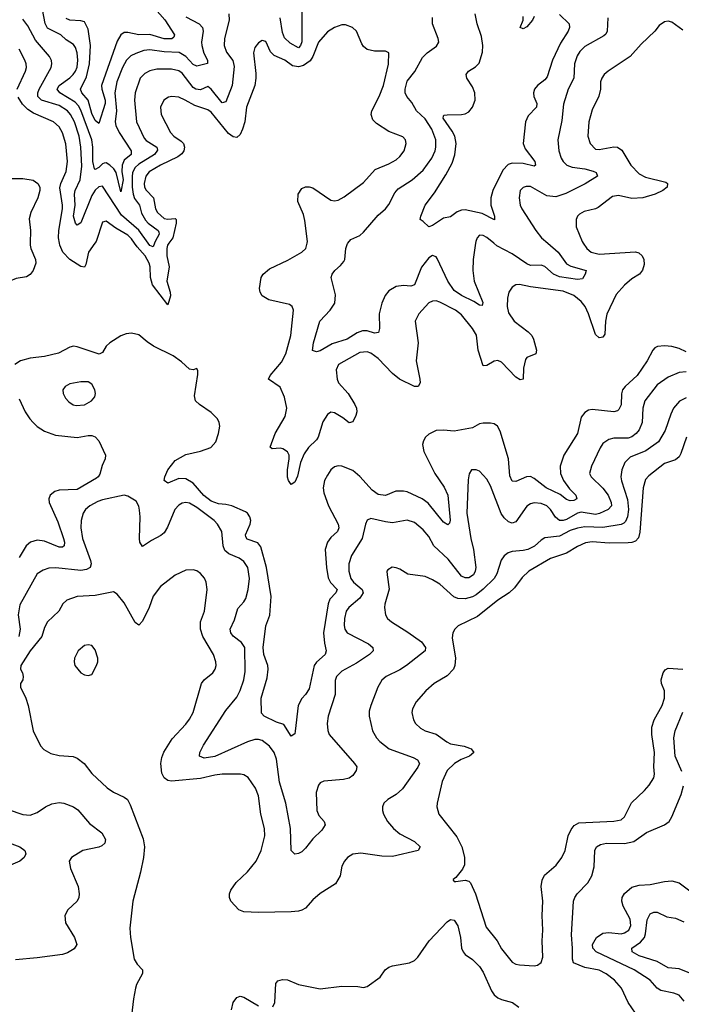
# Model space of a CAD drawing. Header units: inches. Extents: x 1934316 to 2140091, y 524953 to 667329.
# Tile 194 of 256: x 2005073 to 2008722, y 625801 to 631233. Entities that reach past the tile are written whole.
import ezdxf

# ---------------------------------------------------------------- set-up
doc = ezdxf.new("R2010")
doc.units = ezdxf.units.IN
doc.header["$MEASUREMENT"] = 0
doc.layers.add('C0602', color=7, linetype='Continuous')
doc.layers.add('C0603', color=7, linetype='Continuous')

msp = doc.modelspace()

# ---------------------------------------------------------------- linework, layer by layer
at = {"layer": 'C0602', "color": 5}
for points, elevation in [([(2005131.2, 630000), (2005131, 629990), (2005134.7, 629970), (2005159.8, 629910), (2005161.7, 629890), (2005148.1, 629850), (2005130, 629826.6), (2005110, 629814.9), (2005054.2, 629805.8), (2004983.9, 629776.1), (2004910, 629755.6), (2004890, 629762.8), (2004869.6, 629789.6), (2004846.4, 629890), (2004810.4, 629950.4), (2004792.7, 629990), (2004783.9, 630000)], 280), ([(2005487.8, 630000), (2005451.9, 629950), (2005437.2, 629882.8), (2005430, 629868.2), (2005410, 629871.9), (2005350, 629909.9), (2005310.4, 629950), (2005294.9, 629990), (2005293, 630000)], 280), ([(2005895.9, 630000), (2005888.7, 629990), (2005884, 629970), (2005885.3, 629930), (2005897.6, 629870), (2005883.8, 629790), (2005903.2, 629730), (2005904.8, 629710), (2005890, 629659.7), (2005806.1, 629770), (2005793.8, 629810), (2005793.3, 629870), (2005787.3, 629890), (2005765.4, 629930), (2005720.3, 629980.3), (2005706.9, 630000)], 280), ([(2005816.5, 630000), (2005810, 629980.4), (2005790, 629987.3), (2005781.1, 630000)], 260), ([(2008181.9, 630000), (2008201.8, 629970), (2008224.9, 629950), (2008270, 629940.1), (2008470, 629951.9), (2008487.3, 629947.3), (2008506.5, 629930), (2008515.8, 629910), (2008517.2, 629882.8), (2008508.5, 629851.5), (2008491.1, 629828.9), (2008450, 629803.7), (2008410, 629767.8), (2008363.3, 629716.7), (2008311.2, 629608.8), (2008303.6, 629570), (2008301.5, 629498.5), (2008290, 629481.1), (2008280.2, 629479.8), (2008270, 629478.5), (2008250, 629495.8), (2008211.1, 629610), (2008192, 629650), (2008170, 629679), (2008130, 629712.2), (2008070, 629736.2), (2007890, 629758.4), (2007830, 629772.1), (2007810, 629769.7), (2007790, 629757.6), (2007771.8, 629730), (2007763.7, 629696.3), (2007761.8, 629650), (2007770, 629616.3), (2007799.6, 629570), (2007878.3, 629510), (2007897.3, 629490), (2007907.2, 629470), (2007923.1, 629410), (2007919.3, 629390), (2007871.1, 629368.9), (2007862.4, 629357.6), (2007851.8, 629310), (2007850.2, 629249.8), (2007833.9, 629246.1), (2007810, 629261.1), (2007730, 629344.1), (2007710, 629353), (2007690, 629348.9), (2007650, 629324.8), (2007630, 629322.9), (2007602.7, 629410), (2007593.2, 629493.2), (2007571.1, 629530), (2007510, 629604.4), (2007477.6, 629630), (2007390, 629674.6), (2007370, 629681.4), (2007350, 629680.9), (2007330, 629670.9), (2007274.3, 629610), (2007254.6, 629570), (2007271.5, 629450), (2007259.2, 629350), (2007281, 629250), (2007281.2, 629230), (2007270.3, 629210), (2007250, 629209.2), (2007168.9, 629248.9), (2007130, 629280.6), (2007050, 629364.7), (2007010, 629393.7), (2006990, 629400.8), (2006950, 629396.8), (2006831.8, 629330), (2006818.6, 629301.4), (2006823.8, 629250), (2006832.1, 629230), (2006884, 629170), (2006920.7, 629110), (2006930.2, 629090), (2006932.7, 629070), (2006926.7, 629050), (2006910, 629013.6), (2006890, 629008.2), (2006856.3, 629036.3), (2006810, 629064.4), (2006790, 629067.6), (2006770, 629055.4), (2006745.3, 629014.7), (2006718.8, 628930), (2006710, 628914.9), (2006666.4, 628873.6), (2006641.9, 628838.1), (2006621.9, 628790), (2006606.2, 628713.8), (2006590, 628682), (2006570, 628669.3), (2006555.1, 628690), (2006549.7, 628709.7), (2006549.8, 628749.8), (2006560.2, 628810), (2006559, 628830), (2006550, 628849.6), (2006525.1, 628865.1), (2006510, 628868.3), (2006465.7, 628865.7), (2006454.8, 628874.8), (2006481.6, 628950), (2006537.1, 629042.9), (2006545.8, 629090), (2006533.1, 629150), (2006510, 629206), (2006446, 629250), (2006454.2, 629270), (2006516.9, 629343.1), (2006541.1, 629390), (2006569.2, 629490), (2006582.9, 629630), (2006576.8, 629650), (2006561.9, 629661.9), (2006447.9, 629687.9), (2006409.8, 629709.8), (2006399.1, 629730), (2006396.1, 629750), (2006405.7, 629810), (2006416, 629830), (2006450, 629858.6), (2006552.9, 629907.1), (2006629.7, 629950), (2006650.9, 629970), (2006658.8, 630000)], 280), ([(2007587, 630000), (2007575.2, 629910), (2007572.8, 629850), (2007580.6, 629790), (2007628, 629672), (2007623.6, 629656.4), (2007610, 629657.7), (2007578.6, 629678.6), (2007510, 629711.1), (2007470, 629738.5), (2007434.8, 629790), (2007375.8, 629915.8), (2007370, 629924.8), (2007350, 629931.8), (2007330, 629919.3), (2007290, 629867.6), (2007250, 629770.8), (2007230, 629762), (2007190, 629767.3), (2007150, 629761.8), (2007110, 629736.8), (2007088.9, 629711.1), (2007070.1, 629670), (2007055.3, 629610), (2007057.2, 629530), (2007052.3, 629507.7), (2007030, 629504.4), (2006990, 629517.3), (2006963.8, 629516.2), (2006935.3, 629504.7), (2006878.4, 629470), (2006796.2, 629443.8), (2006730, 629405.3), (2006710, 629399.7), (2006688.6, 629408.6), (2006694.5, 629450), (2006728.9, 629570), (2006784.8, 629630), (2006810.9, 629670), (2006814.6, 629714.6), (2006791.5, 629810), (2006796.3, 629830), (2006811.3, 629850), (2006843.1, 629876.9), (2006860.8, 629899.2), (2006865.7, 629910), (2006871.1, 629970), (2006882, 629998), (2006883.6, 630000)], 260), ([(2007985.3, 630000), (2008042.7, 629950), (2008090, 629886), (2008112.8, 629872.8), (2008197.3, 629850), (2008192.7, 629830), (2008177.2, 629802.8), (2008150, 629800.2), (2008050, 629814.1), (2008017.8, 629830), (2007970, 629871.9), (2007950, 629878.2), (2007890, 629876.6), (2007870, 629885.6), (2007790, 629941.3), (2007705.6, 629985.6), (2007688.1, 630000)], 260), ([(2008750, 629400.1), (2008710, 629419.3), (2008670, 629429.9), (2008630, 629433.5), (2008590.7, 629430), (2008577.3, 629422.7), (2008564.7, 629410), (2008533.9, 629350), (2008478.7, 629270), (2008412.2, 629210), (2008397.7, 629190), (2008392, 629168), (2008391.3, 629108.7), (2008378.5, 629081.5), (2008370, 629074.5), (2008350, 629069), (2008230, 629081.6), (2008210, 629078.8), (2008190, 629065.4), (2008170, 629039.6), (2008149.5, 628950), (2008073.6, 628830), (2008053.8, 628770), (2008056, 628730), (2008073.1, 628690), (2008104.9, 628644.9), (2008141.3, 628610), (2008146, 628590), (2008130, 628580.7), (2008110, 628577.7), (2008090, 628586.3), (2008054.2, 628614.2), (2007976.3, 628650), (2007910, 628702.5), (2007890, 628711.9), (2007868.5, 628711.5), (2007810, 628684.8), (2007790, 628687.1), (2007777, 628717), (2007769.9, 628810), (2007723.5, 628963.5), (2007708.2, 628990), (2007690, 629002.4), (2007670, 629007.9), (2007630, 629007.5), (2007610, 629002.6), (2007570, 628981), (2007470, 628962), (2007410, 628968.7), (2007370, 628965.6), (2007330, 628946.9), (2007311.8, 628930), (2007300.2, 628910), (2007295.2, 628890), (2007302, 628850), (2007362.1, 628730), (2007413.5, 628653.5), (2007434, 628610), (2007448.2, 628471.8), (2007444.4, 628455.6), (2007433.9, 628446.1), (2007410, 628461.6), (2007326.4, 628566.4), (2007292.5, 628590), (2007210, 628628.1), (2007190, 628631.9), (2007148.4, 628631.6), (2007090, 628608.6), (2007050, 628613.9), (2007016.8, 628636.8), (2006950, 628713.2), (2006910, 628746.5), (2006850, 628770.6), (2006830, 628772.4), (2006810, 628766.4), (2006790, 628748.6), (2006770, 628720.9), (2006754, 628690), (2006746.2, 628650), (2006750, 628623.1), (2006775.5, 628550), (2006830.1, 628450), (2006833.4, 628430), (2006825.4, 628410), (2006790, 628376.5), (2006770.9, 628350), (2006757.3, 628310), (2006765.1, 628210), (2006774.2, 628154.2), (2006788, 628128), (2006824.8, 628090), (2006817.5, 628070), (2006783.9, 628036.1), (2006774.6, 628010), (2006749.6, 627850), (2006753.5, 627793.5), (2006762.8, 627750), (2006757.7, 627730), (2006711, 627689), (2006697.1, 627670), (2006670, 627542), (2006650.3, 627510), (2006630, 627488.3), (2006608.8, 627450), (2006593.2, 627306.8), (2006590, 627293.2), (2006570, 627280.7), (2006530, 627345.2), (2006490, 627357), (2006422, 627390), (2006406.7, 627406.7), (2006404.5, 627490), (2006437.4, 627602.6), (2006443.9, 627650), (2006441.4, 627670), (2006420.5, 627730), (2006415.8, 627770), (2006430.6, 627889.4), (2006452.7, 627947.3), (2006459.6, 628050), (2006435.2, 628210), (2006403.8, 628323.8), (2006386.4, 628346.4), (2006327.8, 628367.8), (2006320.3, 628380.3), (2006318.4, 628390), (2006345, 628450), (2006348.3, 628470), (2006343.1, 628490), (2006329.9, 628509.9), (2006317.7, 628517.7), (2006242.6, 628550), (2006210, 628558.4), (2006170, 628561.4), (2006130, 628575.7), (2006088.3, 628608.3), (2006030, 628675.3), (2005990, 628699.9), (2005950, 628701.2), (2005890, 628676.1), (2005869.9, 628689.9), (2005873, 628710), (2005890, 628749), (2005930, 628800.1), (2005990, 628833.6), (2006070, 628852.6), (2006127.9, 628872.1), (2006155.4, 628904.6), (2006170.5, 628949.5), (2006177.2, 628990), (2006174, 629010), (2006164.5, 629030), (2006130, 629066.6), (2006064.7, 629110), (2006043.1, 629130), (2006037, 629157), (2006055.1, 629275.1), (2006055.6, 629295.6), (2006050, 629308.7), (2006030, 629300.9), (2006010, 629304.5), (2005965.3, 629345.3), (2005919.1, 629379.1), (2005811.7, 629431.7), (2005775.7, 629455.7), (2005730, 629495.1), (2005690, 629502.8), (2005660.9, 629499.1), (2005631.1, 629488.9), (2005569.4, 629450.6), (2005550, 629431.3), (2005530, 629396.3), (2005512, 629388), (2005390, 629429), (2005370, 629431.6), (2005350, 629426.8), (2005287.4, 629392.6), (2005210, 629374.9), (2005130, 629366.2), (2005077.3, 629350), (2005045.3, 629330)], 320), ([(2008750, 629289.9), (2008710, 629286.6), (2008650, 629260.7), (2008590, 629218.8), (2008522, 629130), (2008510.8, 629090), (2008506.3, 629010), (2008490.1, 628970), (2008474.2, 628950), (2008450, 628931.9), (2008430, 628924.6), (2008350, 628923.7), (2008323, 628917), (2008290, 628894.8), (2008274.5, 628870), (2008226.9, 628770), (2008216.5, 628730), (2008224.7, 628710), (2008290, 628647.7), (2008318.3, 628610), (2008335.9, 628570), (2008336.6, 628550), (2008319.2, 628530), (2008272, 628508), (2008250, 628503), (2008170, 628515.1), (2008150, 628509.9), (2008090, 628475.9), (2008070, 628469.6), (2008050.8, 628470.8), (2008027.7, 628487.7), (2008000.9, 628530), (2007980.4, 628550), (2007950, 628563.2), (2007910, 628568), (2007890, 628562.8), (2007870, 628548.7), (2007810, 628462.3), (2007790, 628455.5), (2007770, 628461.8), (2007744.5, 628484.5), (2007729.1, 628509.1), (2007670, 628660.7), (2007650, 628697.6), (2007610, 628741.6), (2007590, 628749.5), (2007566, 628750), (2007552.5, 628727.5), (2007546, 628694), (2007540.1, 628510), (2007561.7, 628370), (2007575.8, 628310), (2007588.4, 628210), (2007586.1, 628190), (2007575.5, 628170), (2007550, 628153.7), (2007530, 628153), (2007510, 628162.3), (2007437.2, 628257.2), (2007357.3, 628330), (2007330, 628381), (2007299.3, 628419.3), (2007250, 628459.8), (2007210, 628472), (2007130, 628457.3), (2007090, 628461.7), (2007010, 628480.5), (2006990, 628472), (2006980.3, 628450), (2006962, 628370), (2006902.4, 628277.6), (2006887.7, 628230), (2006888.4, 628190), (2006899.7, 628150), (2006914.5, 628130), (2006962.2, 628090), (2006967.5, 628070), (2006950, 628040.9), (2006889.3, 627990), (2006874.7, 627970), (2006863.7, 627930), (2006862.7, 627890), (2006865.6, 627870), (2006878.5, 627850), (2006997.4, 627790), (2007020.3, 627770), (2007023.1, 627750), (2007002, 627730), (2006930, 627682.5), (2006850, 627638.5), (2006820.9, 627610), (2006812.5, 627587.5), (2006813.8, 627510), (2006773.8, 627390), (2006768.4, 627350), (2006772, 627312), (2006779.6, 627290), (2006919.5, 627130), (2006932.4, 627110), (2006928.4, 627090), (2006910, 627062.9), (2006890, 627048), (2006859.3, 627040.7), (2006750, 627032.6), (2006730, 627021.6), (2006721.1, 627010), (2006708.2, 626970), (2006711.3, 626870), (2006722.7, 626842.7), (2006752.2, 626810), (2006758.4, 626790), (2006738.7, 626761.3), (2006690, 626712.7), (2006650, 626662.7), (2006630, 626642.7), (2006610, 626633.2), (2006590, 626629.3), (2006569.8, 626649.8), (2006567.5, 626770), (2006541.9, 626910), (2006505.8, 627025.8), (2006490, 627153.3), (2006476.6, 627190), (2006450, 627224.7), (2006410, 627255.8), (2006390, 627261.9), (2006370, 627261.2), (2006330, 627249.4), (2006150, 627168.4), (2006090, 627158.5), (2006064, 627170), (2006066, 627190), (2006086.6, 627230), (2006210, 627420.9), (2006270, 627496), (2006288.4, 627531.6), (2006309.3, 627590), (2006316.9, 627636.9), (2006314.1, 627770), (2006297, 627797), (2006250, 627831.1), (2006237.4, 627850), (2006234.6, 627870), (2006257.8, 627922.2), (2006275.8, 627984.2), (2006310, 628020.3), (2006320.4, 628039.7), (2006333.4, 628090), (2006340.9, 628150), (2006331.3, 628210), (2006310, 628243.9), (2006282.8, 628262.8), (2006225.9, 628285.9), (2006205.1, 628305.1), (2006196, 628330), (2006187.4, 628410), (2006164.4, 628450), (2006145.8, 628470), (2006050, 628542.3), (2006010, 628564.8), (2005990, 628568.7), (2005970, 628566.2), (2005950, 628554.5), (2005929.3, 628530), (2005887.4, 628432.6), (2005870, 628402.7), (2005852.4, 628387.6), (2005800.2, 628359.8), (2005750, 628325.6), (2005736.4, 628350), (2005734, 628370), (2005737.6, 628490), (2005733.9, 628526.1), (2005729.7, 628549.7), (2005716.3, 628576.3), (2005670, 628603.6), (2005649.7, 628609.7), (2005530, 628584.7), (2005504.5, 628575.5), (2005460.3, 628550), (2005436.5, 628530), (2005422.8, 628510), (2005412.8, 628470), (2005410.1, 628430), (2005419.8, 628370), (2005463.9, 628250), (2005467.8, 628230), (2005461.2, 628210), (2005441.3, 628198.7), (2005410, 628194.6), (2005271.9, 628208.1), (2005232.8, 628207.2), (2005203.2, 628196.8), (2005170, 628174.8), (2005074.5, 628005.5), (2005064.8, 627950), (2005075, 627870), (2005067.8, 627830)], 340), ([(2005070, 629140.5), (2005102.8, 629070), (2005129.1, 629030), (2005147.9, 629010), (2005170, 628989.3), (2005210, 628963.2), (2005270, 628940.1), (2005390, 628928.4), (2005450, 628939.4), (2005470, 628938.5), (2005490, 628931.1), (2005509, 628910), (2005546.3, 628830), (2005543.6, 628810), (2005527.5, 628772.5), (2005514.5, 628725.5), (2005506.7, 628710), (2005497.2, 628702.8), (2005390, 628640.7), (2005290, 628637.3), (2005266.4, 628630), (2005241.1, 628610), (2005234, 628590), (2005235.2, 628570), (2005283.5, 628463.5), (2005314.8, 628370), (2005319.5, 628350), (2005317.6, 628330), (2005310, 628323.1), (2005290, 628322.8), (2005210, 628356.1), (2005170, 628361.6), (2005132.9, 628350), (2005109.1, 628330.9), (2005070, 628266.2)], 320), ([(2008750, 629147.1), (2008711.8, 629128.2), (2008680.2, 629090), (2008663.8, 629056.2), (2008634, 628966), (2008596.3, 628903.7), (2008526.2, 628853.8), (2008440.5, 628819.5), (2008411.1, 628790), (2008394.5, 628750), (2008388.7, 628710), (2008392, 628688), (2008425.7, 628585.7), (2008431.5, 628530), (2008426.2, 628490), (2008415.1, 628464.9), (2008405.1, 628454.9), (2008390, 628447.5), (2008289, 628431), (2008190, 628435.3), (2008150, 628428.2), (2008110, 628414.4), (2008050, 628383.1), (2007970, 628373.8), (2007950, 628362), (2007912.2, 628327.8), (2007876.5, 628310), (2007850, 628303.6), (2007790, 628299), (2007767.8, 628292.2), (2007745.5, 628274.5), (2007728.7, 628251.3), (2007704.6, 628175.4), (2007689.3, 628150), (2007630, 628091.2), (2007590, 628060.6), (2007570, 628049.2), (2007530, 628038.3), (2007490, 628039.9), (2007468, 628048), (2007390, 628118.4), (2007350, 628143.1), (2007310, 628160.4), (2007213.6, 628173.6), (2007170, 628202), (2007150, 628209.4), (2007128.1, 628211.9), (2007103, 628197), (2007098.8, 628190), (2007099.1, 628170), (2007110.2, 628090.2), (2007088, 628008), (2007086, 627990), (2007091.6, 627950), (2007101.7, 627930), (2007123.1, 627910), (2007214.6, 627854.6), (2007290, 627801.1), (2007311.5, 627770), (2007310.3, 627750), (2007207.2, 627670), (2007170, 627646.8), (2007094.4, 627610), (2007070.2, 627589.8), (2007048, 627550), (2007009.1, 627450), (2007001.4, 627418.6), (2007000.2, 627390), (2007019.1, 627310), (2007041.5, 627270), (2007058.9, 627250), (2007110.1, 627210.1), (2007243.2, 627163.2), (2007266.4, 627150), (2007277.4, 627130), (2007270, 627109.6), (2007184.7, 626990), (2007150, 626958.7), (2007103.8, 626930), (2007082.4, 626910), (2007074, 626890), (2007073.7, 626870), (2007079.5, 626850), (2007102.3, 626810), (2007134.6, 626770), (2007170, 626742), (2007250, 626699.3), (2007282.8, 626670), (2007271, 626650), (2007130, 626615.6), (2007070, 626618.3), (2006954.2, 626634.2), (2006910, 626629.6), (2006881.6, 626610), (2006863.8, 626590), (2006850, 626562), (2006841.1, 626510), (2006814.6, 626465.4), (2006730, 626412.4), (2006690, 626376.9), (2006650, 626331.1), (2006630, 626320.4), (2006610, 626314), (2006570, 626310.8), (2006390, 626307.3), (2006310, 626310.9), (2006282.2, 626322.2), (2006237.6, 626370), (2006229.7, 626390), (2006229.7, 626410), (2006236.9, 626430), (2006266.9, 626473.1), (2006330, 626531.7), (2006376.8, 626590), (2006405.3, 626650), (2006424.8, 626730), (2006423.5, 626770), (2006402.8, 626850), (2006389.8, 626950), (2006373.3, 626993.3), (2006332.8, 627052.8), (2006310, 627066.6), (2006290.8, 627070.8), (2006190.6, 627070.6), (2006150, 627065.7), (2006070, 627046.4), (2005910, 627031.1), (2005890, 627034.9), (2005870, 627049.8), (2005856.5, 627076.5), (2005851.7, 627130), (2005857.2, 627162.8), (2005868.5, 627191.5), (2005914.8, 627265.2), (2005990, 627346.3), (2006010, 627373.7), (2006030, 627410.6), (2006075.6, 627570), (2006090, 627590.3), (2006138.9, 627630), (2006152.1, 627650), (2006156.4, 627670), (2006155.1, 627690), (2006142.5, 627730), (2006083.7, 627830), (2006069.8, 627870), (2006070.8, 627910), (2006091.8, 627970), (2006107.1, 628090), (2006102, 628130), (2006091.9, 628151.9), (2006070, 628178.4), (2006050, 628191.6), (2006030, 628198), (2005990, 628196.3), (2005930, 628167.8), (2005850, 628105.6), (2005810, 628051.6), (2005786.5, 627990), (2005750, 627914.5), (2005730, 627892), (2005710, 627906.6), (2005650, 628015.1), (2005610, 628063.7), (2005590, 628075.6), (2005490, 628056.2), (2005390, 628049.8), (2005333.4, 628030), (2005311.8, 628010), (2005288.7, 627970), (2005227.2, 627910), (2005210, 627879.3), (2005195.9, 627830), (2005130.2, 627750), (2005078.9, 627670), (2005078.3, 627650), (2005088.9, 627630), (2005092.6, 627610), (2005090.2, 627590), (2005077, 627570), (2005077.6, 627550), (2005106, 627490), (2005119.3, 627450), (2005146.4, 627310), (2005186.9, 627226.9), (2005205.8, 627205.9), (2005244, 627184), (2005290, 627173.8), (2005367.5, 627167.5), (2005390, 627158.4), (2005428, 627130), (2005470, 627074.9), (2005555.1, 626995.1), (2005590.2, 626970.2), (2005650, 626942.7), (2005667, 626930), (2005681.8, 626901.8), (2005754.1, 626714.1), (2005760.8, 626670), (2005755.5, 626610), (2005739.1, 626530), (2005696.4, 626370), (2005680.6, 626220.6), (2005683.7, 626170), (2005704.9, 626050), (2005721.1, 626021.1), (2005750.6, 625990), (2005750.4, 625970), (2005717.6, 625910), (2005712.2, 625890), (2005700.5, 625830), (2005684, 625690)], 360), ([(2008751, 628929), (2008720.5, 628839.5), (2008710, 628821), (2008690, 628805.4), (2008630, 628783.8), (2008542.8, 628717.2), (2008524.7, 628695.3), (2008511.8, 628650), (2008494, 628406), (2008485.4, 628374.6), (2008470, 628355.3), (2008450, 628347.7), (2008430, 628346.7), (2008324.9, 628344.9), (2008230, 628352.8), (2008194, 628346), (2008150, 628326.8), (2008090, 628289.9), (2008000.4, 628259.6), (2007880.7, 628190), (2007844.9, 628155.1), (2007802.2, 628097.8), (2007773.4, 628070), (2007711, 628030), (2007598.9, 627941.1), (2007491.5, 627888.5), (2007472.7, 627870), (2007462.6, 627850), (2007458.3, 627821.7), (2007477.4, 627710), (2007473, 627670), (2007465, 627650), (2007430, 627612.8), (2007359.5, 627570), (2007312.9, 627530), (2007260.3, 627470), (2007239, 627430), (2007236.5, 627410), (2007245.2, 627370), (2007256.5, 627350), (2007283.7, 627323.7), (2007310, 627310.2), (2007370, 627291.6), (2007428.7, 627248.7), (2007450, 627238.1), (2007525.5, 627225.5), (2007554, 627214.1), (2007562.6, 627210), (2007577.4, 627190), (2007553.4, 627170), (2007508.3, 627151.7), (2007471.8, 627130), (2007431.8, 627090), (2007403.2, 627030), (2007375.2, 626910), (2007373.6, 626890), (2007385.8, 626850), (2007484.8, 626724.8), (2007511.3, 626670), (2007526.9, 626613.1), (2007525.9, 626570), (2007514.7, 626545.3), (2007479.6, 626500.4), (2007464.9, 626490), (2007464.7, 626484.7), (2007470, 626478.8), (2007478.8, 626478.8), (2007530, 626485.4), (2007550, 626480.2), (2007559.1, 626470), (2007586.6, 626410), (2007645.5, 626225.5), (2007706.6, 626150), (2007730, 626106.9), (2007790, 626033.4), (2007810, 626021.7), (2007830, 626018.7), (2007910, 626012.7), (2007930, 626016.3), (2007950, 626031), (2007959.4, 626060.6), (2007954.5, 626150), (2007958.5, 626210), (2007954.2, 626290), (2007957.7, 626370), (2007949.8, 626450), (2007955.1, 626484.9), (2007967.8, 626512.2), (2008032.1, 626567.9), (2008063.7, 626610), (2008081.7, 626650), (2008099, 626730), (2008115.1, 626764.9), (2008132.1, 626787.9), (2008157.6, 626802.4), (2008350, 626810.1), (2008390, 626818), (2008410, 626834.9), (2008447.7, 626912.3), (2008519.9, 626980.1), (2008546, 627010), (2008571.1, 627050), (2008575.4, 627070), (2008570.6, 627110.6), (2008573.9, 627190), (2008560.4, 627290), (2008560.2, 627330), (2008571.9, 627370), (2008616.1, 627450), (2008629.9, 627490), (2008628.9, 627530), (2008612.5, 627570), (2008611.1, 627590), (2008623.1, 627630), (2008633.1, 627646.9), (2008650, 627654.9), (2008730.4, 627649.6)], 380), ([(2008724.5, 627084.5), (2008688.1, 627170), (2008681.8, 627270), (2008689.3, 627310), (2008730, 627412.4)], 360), ([(2008470, 625751.1), (2008429.9, 625810), (2008392.8, 625890), (2008353.5, 625933.5), (2008308.1, 625968.1), (2008270, 625988.2), (2008190, 626003.9), (2008127.2, 626030), (2008121.6, 626050), (2008122.6, 626110), (2008116.9, 626183.1), (2008128.5, 626370), (2008134.7, 626390), (2008148, 626410), (2008207.1, 626470), (2008229.8, 626510), (2008240.9, 626559.1), (2008245.1, 626650), (2008255.1, 626670), (2008277.1, 626682.9), (2008309.9, 626690.1), (2008410, 626688.7), (2008460.4, 626699.6), (2008530, 626747.6), (2008630, 626790.5), (2008655.1, 626810), (2008670, 626834), (2008721.8, 626958.2), (2008733.7, 627006.3)], 360), ([(2005010, 626875.9), (2005090, 626848.1), (2005130, 626844.5), (2005170, 626859.3), (2005215.8, 626890), (2005250, 626905.8), (2005290, 626913.8), (2005317.3, 626910), (2005370, 626890.2), (2005393.5, 626873.5), (2005458, 626798), (2005525.9, 626745.9), (2005546.2, 626710), (2005542, 626690), (2005525.9, 626674.1), (2005510, 626667.3), (2005421.3, 626650), (2005359.5, 626610), (2005346.3, 626590), (2005353.4, 626550), (2005395.2, 626450), (2005401.5, 626410), (2005399.6, 626390), (2005390.3, 626370), (2005339, 626321), (2005322, 626290), (2005326, 626250), (2005375.3, 626170), (2005387.7, 626130), (2005373.5, 626106.5), (2005336.2, 626083.8), (2005310, 626075.1), (2005170, 626057.5), (2005050, 626046)], 340), ([(2005030, 626686.3), (2005073.4, 626670), (2005100.7, 626650), (2005107.3, 626630), (2005097.3, 626610), (2005073.4, 626590), (2005010, 626563.5)], 320), ([(2008737.3, 625817.3), (2008710, 625851.1), (2008681.8, 625861.8), (2008610, 625875.8), (2008589.9, 625889.9), (2008550, 625933), (2008462.9, 625990), (2008253.1, 626090), (2008234, 626110), (2008232, 626130), (2008255.4, 626170), (2008290, 626192.8), (2008322.9, 626197.1), (2008390, 626189.6), (2008410, 626194.6), (2008433.8, 626210), (2008444.2, 626235.8), (2008441.2, 626270), (2008402.5, 626342.5), (2008394.2, 626370), (2008396.5, 626390), (2008408.5, 626411.5), (2008450, 626446.2), (2008490, 626458), (2008550, 626460.8), (2008630, 626479), (2008670, 626482.7), (2008710, 626470.3), (2008770, 626426.3)], 340), ([(2008770, 625971.7), (2008710, 625996.3), (2008650, 626001.1), (2008590, 626037.3), (2008490, 626068.3), (2008451.1, 626090), (2008449.7, 626110), (2008496.7, 626143.3), (2008519.2, 626170), (2008525.8, 626190), (2008534.2, 626265.8), (2008550, 626298.9), (2008570, 626309.1), (2008590, 626308.1), (2008642.9, 626282.9), (2008690, 626276.3), (2008735.6, 626255.6)], 320), ([(2006470, 625786.8), (2006479.7, 625810), (2006485.2, 625914.8), (2006497.2, 625930), (2006522.6, 625937.4), (2006550, 625934.9), (2006610, 625910.4), (2006730, 625886), (2006850, 625900.4), (2006938.8, 625898.8), (2006970, 625893.4), (2006990, 625898), (2007061.6, 625950), (2007089.8, 625990.2), (2007110, 626005.3), (2007130, 626013.1), (2007224, 626030), (2007250, 626042), (2007270, 626060.4), (2007330.9, 626150), (2007430, 626255.3), (2007450, 626268.4), (2007470, 626265.5), (2007490, 626234), (2007505.2, 626170), (2007510.2, 626110.2), (2007518.9, 626090), (2007530, 626075.8), (2007570, 626047.4), (2007610, 626008.8), (2007630, 625977.6), (2007675.3, 625875.3), (2007690, 625852), (2007710, 625835.6), (2007730, 625826.7), (2007790.8, 625810.8), (2007825.6, 625785.6)], 360), ([(2006241.8, 625770), (2006251, 625810), (2006270, 625838.7), (2006290, 625845.2), (2006310, 625840.8), (2006390, 625791.7)], 360)]:
    msp.add_lwpolyline(points, dxfattribs=dict(at, elevation=elevation))
for points, elevation in [([(2005410, 629235.6), (2005350, 629224.2), (2005323, 629210), (2005310.4, 629190), (2005312.4, 629170), (2005325.5, 629145.5), (2005344.7, 629124.7), (2005368.1, 629108.1), (2005384.2, 629104.2), (2005430, 629108.9), (2005469.2, 629130), (2005487.7, 629152.3), (2005491.3, 629170), (2005488, 629190), (2005470, 629221.6), (2005450, 629234.3)], 340), ([(2005450, 627784.5), (2005430, 627779.5), (2005396.3, 627750), (2005375.5, 627710), (2005372.7, 627690), (2005377.1, 627670), (2005410.8, 627630), (2005430, 627618), (2005450, 627615.5), (2005470, 627620.7), (2005497.4, 627670), (2005504.7, 627690), (2005504.2, 627710), (2005490, 627756), (2005470, 627779.5)], 380)]:
    msp.add_lwpolyline(points, close=True, dxfattribs=dict(at, elevation=elevation))
at = {"layer": 'C0603', "color": 5}
for points, elevation in [([(2005736.2, 631390), (2005873, 631233), (2005927.6, 631150), (2005923.5, 631136.5), (2005911.6, 631128.4), (2005870, 631126.9), (2005790, 631151), (2005729.7, 631149.7), (2005670, 631163.1), (2005650, 631161.8), (2005630, 631149.1), (2005610, 631115.1), (2005523.9, 630870), (2005525.8, 630850), (2005544.2, 630790), (2005544.1, 630770), (2005510, 630660.4), (2005490, 630676.2), (2005470, 630715.3), (2005451.2, 630790), (2005416, 630830), (2005408.8, 630850), (2005441.8, 630918.2), (2005458, 630990), (2005464.1, 631090), (2005450, 631180.5), (2005430, 631221), (2005410, 631227.5), (2005350, 631230.5), (2005330, 631240.5)], 220), ([(2005990, 631248.4), (2006063.1, 631210), (2006080.6, 631190), (2006085.3, 631170), (2006075.8, 631110), (2006077.2, 631090), (2006088, 631048), (2006108.7, 631010), (2006109.1, 630990.9), (2006050, 630976.5), (2006030, 630986), (2005990, 631030.4), (2005952.2, 631052.2), (2005870, 631055.7), (2005790, 631066.1), (2005757, 631063), (2005713, 631047), (2005686.6, 631033.4), (2005662.8, 631010), (2005639.3, 630970), (2005609.2, 630890), (2005597.7, 630830), (2005607.1, 630730), (2005599.9, 630670), (2005602.8, 630650), (2005622.2, 630610), (2005688.1, 630510), (2005687.8, 630490), (2005650, 630457.5), (2005638, 630430), (2005636.2, 630396.2), (2005643.5, 630350), (2005630, 630284), (2005605.1, 630390), (2005593, 630410), (2005570.9, 630430.9), (2005550, 630442.9), (2005539.3, 630440.7), (2005530, 630437.9), (2005510, 630417.3), (2005490, 630405.7), (2005485.2, 630410), (2005476.1, 630450), (2005476.4, 630530), (2005471.6, 630570), (2005410, 630733.7), (2005397.3, 630757.3), (2005378.5, 630778.5), (2005294, 630830), (2005280.2, 630850), (2005290.6, 630870), (2005350, 630913), (2005368.6, 630930), (2005381.7, 630950), (2005390, 630970.5), (2005393.6, 631010), (2005389.9, 631049.9), (2005380.2, 631080.2), (2005370, 631097.2), (2005330, 631121.8), (2005299.3, 631150), (2005226.1, 631186.1), (2005212.6, 631212.6), (2005198.3, 631290)], 240), ([(2006630, 631277.2), (2006628.7, 631111.3), (2006621.8, 631090), (2006610, 631077.1), (2006564.4, 631104.4), (2006533.3, 631133.3), (2006522.9, 631162.9), (2006510, 631243.5)], 260), ([(2005781.1, 630000), (2005731, 630071), (2005634.4, 630154.4), (2005530, 630314.8), (2005510, 630311.2), (2005490, 630292.4), (2005470, 630263.4), (2005410, 630112.4), (2005390, 630099.7), (2005380.4, 630110), (2005369.6, 630149.6), (2005378.4, 630210), (2005375.2, 630270), (2005379.3, 630290), (2005406.3, 630350), (2005415.9, 630424.1), (2005410.9, 630530), (2005400.5, 630590), (2005374.9, 630670), (2005353.3, 630710), (2005336.6, 630730), (2005290, 630760.5), (2005193.6, 630790), (2005173.6, 630810), (2005172.6, 630830), (2005179.9, 630850), (2005246.5, 630970), (2005250.6, 630990), (2005248, 631008), (2005236.8, 631030), (2005159.3, 631119.3), (2005118.4, 631198.4), (2005090, 631236.5)], 260), ([(2006225.7, 631265.7), (2006228, 631230), (2006202.1, 631130), (2006201.7, 631090), (2006214.3, 631054.3), (2006247.8, 631007.8), (2006255.2, 630975.2), (2006245.5, 630870), (2006210, 630779.7), (2006190, 630774.4), (2006130, 630850.7), (2006110, 630865.2), (2006070, 630846.9), (2006044, 630850), (2006030, 630859.1), (2005970, 630937.9), (2005950, 630951.8), (2005910, 630960.2), (2005830, 630961.1), (2005790, 630950.6), (2005763, 630937), (2005738.3, 630910), (2005710.2, 630830), (2005705.5, 630790), (2005718.2, 630670), (2005758.7, 630578.7), (2005770, 630566), (2005829.3, 630530), (2005832.7, 630512.7), (2005815.8, 630490), (2005730, 630436), (2005710, 630418.5), (2005696, 630390), (2005693.6, 630366.4), (2005692.8, 630310), (2005699.5, 630270), (2005707, 630247), (2005734.2, 630210), (2005744.8, 630164.8), (2005767, 630127), (2005782.4, 630110), (2005836.8, 630070), (2005840.2, 630060.2), (2005843.1, 630050), (2005819.9, 630010), (2005816.5, 630000)], 260), ([(2006883.6, 630000), (2006900.1, 630019.9), (2006950, 630043.1), (2006970, 630060.9), (2007050, 630154.6), (2007090, 630190.2), (2007110, 630214.3), (2007142, 630278), (2007160, 630300), (2007237.6, 630350), (2007297.8, 630402.2), (2007345.7, 630470), (2007364.1, 630510), (2007368.4, 630530), (2007367.8, 630570), (2007346.7, 630630), (2007310, 630686.6), (2007262.4, 630730), (2007235.8, 630775.8), (2007208.6, 630810), (2007199.8, 630830), (2007198.5, 630850), (2007210, 630893.7), (2007252.7, 630947.3), (2007295.3, 631024.7), (2007319.7, 631050), (2007372.3, 631087.7), (2007384.4, 631110), (2007380.9, 631130), (2007350.6, 631210), (2007350, 631246)], 260), ([(2008050, 631261.1), (2008103.6, 631210), (2008105.8, 631190), (2008098.4, 631170), (2008055.7, 631104.3), (2008011.2, 631010), (2007982.1, 630917.9), (2007970, 630902.2), (2007929.3, 630870), (2007913.5, 630850), (2007906.7, 630830), (2007909.4, 630810), (2007925.6, 630770), (2007923.2, 630750), (2007877.4, 630702.6), (2007862.2, 630670), (2007850.2, 630550), (2007861, 630521), (2007914.3, 630450), (2007918.7, 630430), (2007910, 630424.2), (2007850, 630439.9), (2007790, 630442.4), (2007766.6, 630433.4), (2007737.9, 630402.1), (2007682.7, 630290), (2007672.7, 630250), (2007671.6, 630210), (2007691.6, 630150), (2007691.8, 630128.2), (2007624, 630164), (2007530, 630183.2), (2007510, 630182.4), (2007486.7, 630173.3), (2007450, 630145.2), (2007410, 630138), (2007350, 630097.2), (2007330, 630089.6), (2007299.3, 630119.3), (2007282, 630130), (2007285.6, 630150), (2007309.8, 630210), (2007361.5, 630278.5), (2007422.7, 630377.3), (2007458.9, 630441.1), (2007473, 630487), (2007480.5, 630550), (2007472.3, 630590), (2007458.8, 630618.8), (2007408.2, 630690), (2007410, 630701), (2007413.4, 630706.6), (2007430.9, 630709.1), (2007510, 630709.3), (2007530, 630713.5), (2007550, 630724.7), (2007569.8, 630750), (2007584.7, 630790), (2007583.7, 630830), (2007570, 630862.6), (2007540.3, 630910), (2007535.6, 630930), (2007548, 630950), (2007587.3, 630972.7), (2007607.2, 630992.8), (2007625.7, 631054.3), (2007628.4, 631090), (2007619.7, 631139.7), (2007595.6, 631210), (2007585.5, 631265.5)], 240), ([(2008316.8, 631243.2), (2008314.2, 631170), (2008305.8, 631154.2), (2008295.6, 631144.4), (2008190, 631085.1), (2008162.2, 631057.8), (2008147.1, 631032.9), (2008133.9, 630990), (2008129.4, 630910), (2008098.7, 630850), (2008073.2, 630766.8), (2008062.8, 630677.2), (2008042.2, 630570), (2008047.1, 630510), (2008059.2, 630470), (2008071.3, 630450), (2008091.3, 630431.3), (2008120.1, 630420.1), (2008189.9, 630410.1), (2008236.5, 630396.5), (2008252.7, 630390), (2008260.2, 630370), (2008192.2, 630327.8), (2008085.3, 630274.7), (2008030, 630256.4), (2007981.4, 630261.4), (2007890, 630312.4), (2007866.7, 630313.3), (2007850, 630308), (2007833.4, 630290), (2007827.5, 630250), (2007834.4, 630210), (2007843, 630190), (2007919.8, 630070), (2007950.9, 630030), (2007985.3, 630000)], 260), ([(2007911.6, 631250), (2007901.1, 631230), (2007870, 631193.6), (2007850, 631183.6), (2007834, 631190), (2007849.7, 631230), (2007849.7, 631250)], 220), ([(2008730, 631176.1), (2008670, 631218.8), (2008650, 631224.2), (2008630, 631221.1), (2008599.6, 631200.4), (2008576.4, 631170), (2008501.3, 631098.7), (2008440.9, 631030), (2008318.7, 630950), (2008297.4, 630930), (2008284.4, 630910), (2008277.3, 630890), (2008277.4, 630850), (2008268.1, 630811.9), (2008230, 630735.1), (2008211.8, 630670), (2008206.8, 630590), (2008219.6, 630550), (2008250, 630519.5), (2008270, 630517.4), (2008350, 630532.2), (2008370.4, 630530), (2008393.6, 630513.6), (2008444.2, 630430), (2008490, 630382.6), (2008524.3, 630364.3), (2008636.8, 630336.8), (2008646.4, 630330), (2008644.2, 630310), (2008621.1, 630290), (2008578, 630270), (2008510, 630249.5), (2008450, 630247.5), (2008376.8, 630263.2), (2008342.3, 630257.7), (2008263.2, 630196.8), (2008250, 630189.8), (2008186, 630174), (2008160.7, 630159.3), (2008150.4, 630150), (2008142.6, 630130), (2008143.1, 630090), (2008175.2, 630010), (2008181.9, 630000)], 280), ([(2006658.8, 630000), (2006661.4, 630010), (2006645.6, 630125.6), (2006637.7, 630157.7), (2006606.6, 630230), (2006608.2, 630270), (2006630, 630301.1), (2006650, 630310.3), (2006670, 630311.6), (2006690, 630306), (2006790, 630238.3), (2006810, 630234.3), (2006830, 630237.7), (2006863.6, 630256.4), (2006970, 630334.7), (2007033.3, 630406.7), (2007110, 630437.2), (2007150, 630460.2), (2007170, 630478.3), (2007192.9, 630510), (2007205.6, 630550), (2007201.5, 630570), (2007186.7, 630586.7), (2007110, 630615.9), (2007040.5, 630660.5), (2007021.5, 630681.5), (2007012.4, 630710), (2007014.8, 630730), (2007056.1, 630810), (2007080.6, 630870), (2007108, 630988), (2007109.4, 631049.4), (2007090, 631059.5), (2007030, 631060.4), (2006988.9, 631068.9), (2006970, 631085.6), (2006960.7, 631100.7), (2006929.9, 631169.9), (2006908.5, 631190), (2006870, 631205), (2006850, 631204.7), (2006809.5, 631190.5), (2006770, 631165.8), (2006720.5, 631110), (2006689.2, 631030), (2006674.6, 631005.4), (2006639, 630981), (2006610, 630972.9), (2006578.3, 630978.3), (2006536.4, 631010), (2006475.9, 631035.9), (2006456.5, 631056.4), (2006430, 631112.7), (2006410, 631118), (2006390, 631105.1), (2006370, 631079.3), (2006363.2, 631050), (2006375.5, 630935.5), (2006376.3, 630910), (2006369.4, 630870), (2006323.8, 630750), (2006315, 630670), (2006302.1, 630630), (2006290, 630600.3), (2006270, 630582.5), (2006250, 630587.5), (2006225.6, 630605.7), (2006130, 630722.3), (2006110, 630735), (2006038.8, 630758.8), (2005986.6, 630790), (2005950, 630805.3), (2005911.3, 630808.7), (2005894.2, 630805.8), (2005867.6, 630790), (2005849.3, 630750), (2005854, 630710), (2005904.1, 630610), (2005922.6, 630590), (2005963.6, 630563.6), (2005977, 630550), (2005982.5, 630530), (2005978.7, 630510), (2005967.2, 630492.8), (2005944.4, 630475.6), (2005849.4, 630430), (2005787, 630393), (2005768.2, 630370), (2005758.7, 630330), (2005761.3, 630310), (2005770, 630292.2), (2005811.7, 630250), (2005821.5, 630190), (2005832.4, 630170), (2005870, 630137), (2005890, 630133.3), (2005930, 630135.9), (2005935.9, 630130), (2005935.8, 630110), (2005917.5, 630030), (2005895.9, 630000)], 280), ([(2005058.4, 630850), (2005104.7, 630950), (2005109.8, 630970), (2005108.4, 630990), (2005100.5, 631010), (2005070, 631069.8)], 280), ([(2005293, 630000), (2005287.4, 630030), (2005289.5, 630070), (2005309, 630190), (2005309.4, 630210), (2005293.7, 630306.3), (2005299.1, 630330), (2005330, 630396.4), (2005337.4, 630450), (2005328, 630548), (2005309.1, 630609.1), (2005290, 630642.2), (2005260.3, 630670), (2005150, 630718.1), (2005117.7, 630737.7), (2005087.6, 630767.6), (2005065.3, 630805.3)], 280), ([(2004997.8, 630357.8), (2005090, 630357.5), (2005146.9, 630346.9), (2005173.8, 630330), (2005183.5, 630310), (2005184.6, 630290), (2005173.7, 630250), (2005133.7, 630170), (2005125.6, 630134.4), (2005132.6, 630070), (2005131.2, 630000)], 280), ([(2005706.9, 630000), (2005690, 630024.9), (2005670, 630043.6), (2005602.9, 630082.9), (2005550, 630122.3), (2005530, 630115.6), (2005495, 630010), (2005487.8, 630000)], 280), ([(2007688.1, 630000), (2007650, 630031.4), (2007630, 630042), (2007610, 630044.7), (2007596.5, 630030), (2007588.3, 630010), (2007587, 630000)], 260)]:
    msp.add_lwpolyline(points, dxfattribs=dict(at, elevation=elevation))

doc.saveas('drawing.dxf')
